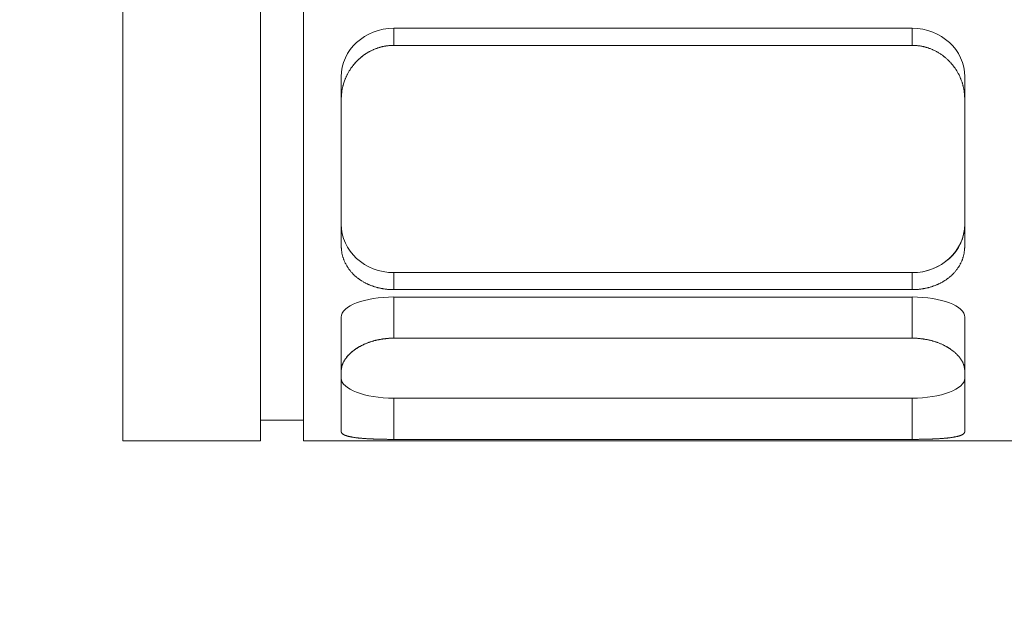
# Model space of a CAD drawing. Header units: millimetres. Extents: x 19428 to 21388, y 4581 to 5923.
# Tile 7 of 17: x 20238 to 20255, y 5434 to 5444. Entities that reach past the tile are written whole.
import ezdxf

# ---------------------------------------------------------------- set-up
doc = ezdxf.new("R2010")
doc.units = ezdxf.units.MM
doc.layers.add('图层7', color=4, linetype='Continuous', lineweight=13)

# ---------------------------------------------------------------- blocks, each defined once
blk = doc.blocks.new('VL-O-1-4')
at = {"layer": '图层7'}
for p, q in [((1810.248, -1474.71), (1810.248, -1489.91)), ((1812.689, -1474.71), (1812.689, -1489.91)), ((1813.449, -1489.91), (1813.449, -1474.711)), ((1815.044, -1482.917), (1815.044, -1482.616)), ((1824.218, -1482.616), (1815.044, -1482.616)), ((1824.218, -1482.917), (1824.218, -1482.616)), ((1824.218, -1482.917), (1815.044, -1482.917)), ((1814.116, -1483.866), (1814.116, -1483.473)), ((1825.146, -1483.866), (1825.146, -1483.473)), ((1814.116, -1483.866), (1814.116, -1486.471)), ((1825.146, -1486.471), (1825.146, -1483.866)), ((1815.044, -1487.238), (1815.044, -1486.936)), ((1815.044, -1486.936), (1824.218, -1486.936)), ((1824.218, -1487.238), (1824.218, -1486.936)), ((1815.044, -1487.238), (1824.218, -1487.238)), ((1815.044, -1488.096), (1815.044, -1487.368)), ((1824.218, -1487.368), (1815.044, -1487.368)), ((1824.218, -1488.096), (1824.218, -1487.368)), ((1814.116, -1488.67), (1814.116, -1487.723)), ((1825.146, -1488.67), (1825.146, -1487.723)), ((1824.218, -1488.096), (1815.044, -1488.096)), ((1814.116, -1488.67), (1814.116, -1489.75)), ((1825.146, -1489.75), (1825.146, -1488.67)), ((1815.044, -1489.886), (1815.044, -1489.158)), ((1815.044, -1489.158), (1824.218, -1489.158)), ((1824.218, -1489.886), (1824.218, -1489.158)), ((1812.689, -1489.548), (1813.449, -1489.548)), ((1810.248, -1489.91), (1812.689, -1489.91)), ((1813.449, -1489.91), (1839.449, -1489.91)), ((1815.044, -1489.886), (1824.218, -1489.886))]:
    blk.add_line(p, q, dxfattribs=at)
for points in [[(1815.044, -1482.917), (1815.038, -1482.917), (1815.025, -1482.917), (1815.011, -1482.918), (1815.005, -1482.918), (1814.998, -1482.918), (1814.985, -1482.919), (1814.971, -1482.92), (1814.958, -1482.921), (1814.944, -1482.923), (1814.931, -1482.925), (1814.924, -1482.925), (1814.917, -1482.926), (1814.904, -1482.928), (1814.89, -1482.931), (1814.877, -1482.933), (1814.863, -1482.936), (1814.85, -1482.939), (1814.843, -1482.94), (1814.837, -1482.942), (1814.823, -1482.945), (1814.81, -1482.949), (1814.803, -1482.951), (1814.796, -1482.953), (1814.783, -1482.956), (1814.77, -1482.961), (1814.763, -1482.963), (1814.757, -1482.965), (1814.743, -1482.97), (1814.73, -1482.974), (1814.717, -1482.979), (1814.704, -1482.985), (1814.692, -1482.99), (1814.685, -1482.993), (1814.679, -1482.996), (1814.666, -1483.001), (1814.654, -1483.007), (1814.641, -1483.014), (1814.629, -1483.02), (1814.616, -1483.026), (1814.61, -1483.03), (1814.604, -1483.033), (1814.592, -1483.04), (1814.58, -1483.047), (1814.568, -1483.054), (1814.557, -1483.062), (1814.545, -1483.069), (1814.539, -1483.073), (1814.534, -1483.077), (1814.522, -1483.085), (1814.511, -1483.093), (1814.5, -1483.101), (1814.489, -1483.109), (1814.479, -1483.118), (1814.473, -1483.122), (1814.468, -1483.126), (1814.458, -1483.135), (1814.447, -1483.144), (1814.437, -1483.153), (1814.427, -1483.162), (1814.418, -1483.171), (1814.413, -1483.175), (1814.408, -1483.18), (1814.399, -1483.189), (1814.389, -1483.198), (1814.385, -1483.203), (1814.38, -1483.208), (1814.371, -1483.218), (1814.362, -1483.227), (1814.358, -1483.232), (1814.354, -1483.237), (1814.345, -1483.247), (1814.336, -1483.258), (1814.328, -1483.268), (1814.319, -1483.279), (1814.311, -1483.29), (1814.307, -1483.295), (1814.303, -1483.3), (1814.295, -1483.311), (1814.287, -1483.323), (1814.279, -1483.334), (1814.272, -1483.345), (1814.264, -1483.357), (1814.261, -1483.363), (1814.257, -1483.369), (1814.25, -1483.38), (1814.243, -1483.392), (1814.236, -1483.404), (1814.23, -1483.417), (1814.223, -1483.429), (1814.22, -1483.435), (1814.217, -1483.441), (1814.211, -1483.453), (1814.205, -1483.466), (1814.199, -1483.479), (1814.194, -1483.491), (1814.188, -1483.504), (1814.186, -1483.51), (1814.183, -1483.517), (1814.178, -1483.53), (1814.173, -1483.543), (1814.169, -1483.556), (1814.164, -1483.569), (1814.16, -1483.582), (1814.158, -1483.588), (1814.156, -1483.595), (1814.152, -1483.608), (1814.148, -1483.621), (1814.147, -1483.628), (1814.145, -1483.635), (1814.142, -1483.648), (1814.139, -1483.661), (1814.137, -1483.668), (1814.136, -1483.675), (1814.133, -1483.688), (1814.131, -1483.701), (1814.128, -1483.714), (1814.126, -1483.728), (1814.124, -1483.741), (1814.123, -1483.748), (1814.123, -1483.754), (1814.121, -1483.768), (1814.12, -1483.781), (1814.119, -1483.794), (1814.118, -1483.807), (1814.117, -1483.82), (1814.117, -1483.827), (1814.116, -1483.833), (1814.116, -1483.846), (1814.116, -1483.859), (1814.116, -1483.866)], [(1814.45, -1483.141), (1814.469, -1483.125), (1814.51, -1483.093), (1814.554, -1483.064), (1814.576, -1483.05)], [(1814.576, -1483.05), (1814.585, -1483.044), (1814.604, -1483.033), (1814.623, -1483.023), (1814.633, -1483.018)], [(1814.633, -1483.018), (1814.656, -1483.006), (1814.702, -1482.986), (1814.749, -1482.968), (1814.773, -1482.96)], [(1814.773, -1482.96), (1814.783, -1482.957), (1814.803, -1482.951), (1814.823, -1482.945), (1814.833, -1482.943)], [(1814.833, -1482.943), (1814.843, -1482.94), (1814.863, -1482.936), (1814.884, -1482.932), (1814.894, -1482.93)], [(1814.894, -1482.93), (1814.902, -1482.929), (1814.918, -1482.926), (1814.934, -1482.924), (1814.941, -1482.923)], [(1814.941, -1482.923), (1814.959, -1482.921), (1814.993, -1482.919), (1815.027, -1482.917), (1815.044, -1482.917)], [(1825.146, -1483.866), (1825.146, -1483.859), (1825.146, -1483.846), (1825.146, -1483.833), (1825.145, -1483.827), (1825.145, -1483.82), (1825.144, -1483.807), (1825.143, -1483.794), (1825.142, -1483.781), (1825.141, -1483.768), (1825.139, -1483.754), (1825.139, -1483.748), (1825.138, -1483.741), (1825.136, -1483.728), (1825.134, -1483.714), (1825.131, -1483.701), (1825.129, -1483.688), (1825.126, -1483.675), (1825.125, -1483.668), (1825.123, -1483.661), (1825.12, -1483.648), (1825.117, -1483.635), (1825.115, -1483.628), (1825.114, -1483.621), (1825.11, -1483.608), (1825.106, -1483.595), (1825.104, -1483.588), (1825.102, -1483.582), (1825.098, -1483.569), (1825.093, -1483.556), (1825.089, -1483.543), (1825.084, -1483.53), (1825.079, -1483.517), (1825.076, -1483.51), (1825.074, -1483.504), (1825.068, -1483.491), (1825.063, -1483.479), (1825.057, -1483.466), (1825.051, -1483.453), (1825.045, -1483.441), (1825.042, -1483.435), (1825.039, -1483.429), (1825.032, -1483.417), (1825.026, -1483.404), (1825.019, -1483.392), (1825.012, -1483.38), (1825.005, -1483.369), (1825.001, -1483.363), (1824.998, -1483.357), (1824.99, -1483.345), (1824.983, -1483.334), (1824.975, -1483.323), (1824.967, -1483.311), (1824.959, -1483.3), (1824.955, -1483.295), (1824.951, -1483.29), (1824.943, -1483.279), (1824.934, -1483.268), (1824.926, -1483.258), (1824.917, -1483.247), (1824.908, -1483.237), (1824.904, -1483.232), (1824.9, -1483.227), (1824.891, -1483.218), (1824.882, -1483.208), (1824.877, -1483.203), (1824.873, -1483.198), (1824.863, -1483.189), (1824.854, -1483.18), (1824.849, -1483.175), (1824.844, -1483.171), (1824.835, -1483.162), (1824.825, -1483.153), (1824.815, -1483.144), (1824.804, -1483.135), (1824.794, -1483.126), (1824.789, -1483.122), (1824.783, -1483.118), (1824.773, -1483.109), (1824.762, -1483.101), (1824.751, -1483.093), (1824.74, -1483.085), (1824.728, -1483.077), (1824.723, -1483.073), (1824.717, -1483.069), (1824.705, -1483.062), (1824.694, -1483.054), (1824.682, -1483.047), (1824.67, -1483.04), (1824.658, -1483.033), (1824.652, -1483.03), (1824.646, -1483.026), (1824.633, -1483.02), (1824.621, -1483.014), (1824.608, -1483.007), (1824.596, -1483.001), (1824.583, -1482.996), (1824.577, -1482.993), (1824.57, -1482.99), (1824.558, -1482.985), (1824.545, -1482.979), (1824.532, -1482.974), (1824.519, -1482.97), (1824.505, -1482.965), (1824.499, -1482.963), (1824.492, -1482.961), (1824.479, -1482.956), (1824.466, -1482.953), (1824.459, -1482.951), (1824.452, -1482.949), (1824.439, -1482.945), (1824.425, -1482.942), (1824.419, -1482.94), (1824.412, -1482.939), (1824.399, -1482.936), (1824.385, -1482.933), (1824.372, -1482.931), (1824.358, -1482.928), (1824.345, -1482.926), (1824.338, -1482.925), (1824.331, -1482.925), (1824.318, -1482.923), (1824.304, -1482.921), (1824.291, -1482.92), (1824.277, -1482.919), (1824.264, -1482.918), (1824.257, -1482.918), (1824.251, -1482.918), (1824.237, -1482.917), (1824.224, -1482.917), (1824.218, -1482.917)], [(1824.218, -1482.917), (1824.224, -1482.917), (1824.237, -1482.917), (1824.251, -1482.918), (1824.257, -1482.918), (1824.264, -1482.918), (1824.277, -1482.919), (1824.291, -1482.92), (1824.304, -1482.921), (1824.318, -1482.923), (1824.331, -1482.925), (1824.338, -1482.925), (1824.345, -1482.926), (1824.358, -1482.928), (1824.372, -1482.931), (1824.385, -1482.933), (1824.399, -1482.936), (1824.412, -1482.939), (1824.419, -1482.94), (1824.425, -1482.942), (1824.439, -1482.945), (1824.452, -1482.949), (1824.459, -1482.951), (1824.466, -1482.953), (1824.479, -1482.956), (1824.492, -1482.961), (1824.499, -1482.963), (1824.505, -1482.965), (1824.519, -1482.97), (1824.532, -1482.974), (1824.545, -1482.979), (1824.558, -1482.985), (1824.57, -1482.99), (1824.577, -1482.993), (1824.583, -1482.996), (1824.596, -1483.001), (1824.608, -1483.007), (1824.621, -1483.014), (1824.633, -1483.02), (1824.646, -1483.026), (1824.652, -1483.03), (1824.658, -1483.033), (1824.67, -1483.04), (1824.682, -1483.047), (1824.694, -1483.054), (1824.705, -1483.062), (1824.717, -1483.069), (1824.723, -1483.073), (1824.728, -1483.077), (1824.74, -1483.085), (1824.751, -1483.093), (1824.762, -1483.101), (1824.773, -1483.109), (1824.783, -1483.118), (1824.789, -1483.122), (1824.794, -1483.126), (1824.804, -1483.135), (1824.815, -1483.144), (1824.825, -1483.153), (1824.835, -1483.162), (1824.844, -1483.171), (1824.849, -1483.175), (1824.854, -1483.18), (1824.863, -1483.189), (1824.873, -1483.198), (1824.877, -1483.203), (1824.882, -1483.208), (1824.891, -1483.218), (1824.9, -1483.227), (1824.904, -1483.232), (1824.908, -1483.237), (1824.917, -1483.247), (1824.926, -1483.258), (1824.934, -1483.268), (1824.943, -1483.279), (1824.951, -1483.29), (1824.955, -1483.295), (1824.959, -1483.3), (1824.967, -1483.311), (1824.975, -1483.323), (1824.983, -1483.334), (1824.99, -1483.345), (1824.998, -1483.357), (1825.001, -1483.363), (1825.005, -1483.369), (1825.012, -1483.38), (1825.019, -1483.392), (1825.026, -1483.404), (1825.032, -1483.417), (1825.039, -1483.429), (1825.042, -1483.435), (1825.045, -1483.441), (1825.051, -1483.453), (1825.057, -1483.466), (1825.063, -1483.479), (1825.068, -1483.491), (1825.074, -1483.504), (1825.076, -1483.51), (1825.079, -1483.517), (1825.084, -1483.53), (1825.089, -1483.543), (1825.093, -1483.556), (1825.098, -1483.569), (1825.102, -1483.582), (1825.104, -1483.588), (1825.106, -1483.595), (1825.11, -1483.608), (1825.114, -1483.621), (1825.115, -1483.628), (1825.117, -1483.635), (1825.12, -1483.648), (1825.123, -1483.661), (1825.125, -1483.668), (1825.126, -1483.675), (1825.129, -1483.688), (1825.131, -1483.701), (1825.134, -1483.714), (1825.136, -1483.728), (1825.138, -1483.741), (1825.139, -1483.748), (1825.139, -1483.754), (1825.141, -1483.768), (1825.142, -1483.781), (1825.143, -1483.794), (1825.144, -1483.807), (1825.145, -1483.82), (1825.145, -1483.827), (1825.146, -1483.833), (1825.146, -1483.846), (1825.146, -1483.859), (1825.146, -1483.866)], [(1814.326, -1483.271), (1814.345, -1483.247), (1814.385, -1483.203), (1814.427, -1483.162), (1814.45, -1483.141)], [(1814.204, -1483.468), (1814.207, -1483.462), (1814.213, -1483.45), (1814.218, -1483.438), (1814.221, -1483.433), (1814.224, -1483.427), (1814.23, -1483.415), (1814.237, -1483.404), (1814.243, -1483.393), (1814.249, -1483.382), (1814.256, -1483.37), (1814.259, -1483.365), (1814.263, -1483.36), (1814.27, -1483.349), (1814.277, -1483.338), (1814.284, -1483.327), (1814.291, -1483.317), (1814.299, -1483.306), (1814.302, -1483.301), (1814.306, -1483.296), (1814.314, -1483.286), (1814.322, -1483.276), (1814.326, -1483.271)], [(1814.125, -1483.733), (1814.126, -1483.727), (1814.128, -1483.714), (1814.13, -1483.702), (1814.132, -1483.696), (1814.133, -1483.689), (1814.135, -1483.677), (1814.138, -1483.664), (1814.141, -1483.652), (1814.144, -1483.639), (1814.147, -1483.627), (1814.149, -1483.621), (1814.15, -1483.615), (1814.154, -1483.602), (1814.157, -1483.59), (1814.161, -1483.578), (1814.165, -1483.565), (1814.17, -1483.553), (1814.172, -1483.547), (1814.174, -1483.541), (1814.178, -1483.529), (1814.183, -1483.517), (1814.186, -1483.511)], [(1814.186, -1483.51), (1814.189, -1483.503), (1814.195, -1483.489), (1814.201, -1483.475), (1814.204, -1483.468)], [(1814.186, -1483.511), (1814.186, -1483.511), (1814.186, -1483.51), (1814.186, -1483.51), (1814.186, -1483.51)], [(1814.116, -1483.844), (1814.117, -1483.826), (1814.119, -1483.789), (1814.123, -1483.752), (1814.125, -1483.733)], [(1814.116, -1483.866), (1814.116, -1483.862), (1814.116, -1483.855), (1814.116, -1483.848), (1814.116, -1483.844)], [(1814.116, -1486.471), (1814.116, -1486.476), (1814.116, -1486.487), (1814.116, -1486.498), (1814.117, -1486.504), (1814.117, -1486.51), (1814.118, -1486.521), (1814.119, -1486.532), (1814.12, -1486.543), (1814.121, -1486.554), (1814.123, -1486.565), (1814.123, -1486.571), (1814.124, -1486.577), (1814.126, -1486.588), (1814.128, -1486.599), (1814.131, -1486.61), (1814.133, -1486.621), (1814.136, -1486.633), (1814.137, -1486.638), (1814.139, -1486.644), (1814.142, -1486.655), (1814.145, -1486.666), (1814.147, -1486.671), (1814.148, -1486.677), (1814.152, -1486.688), (1814.156, -1486.699), (1814.158, -1486.704), (1814.16, -1486.71), (1814.164, -1486.72), (1814.169, -1486.731), (1814.173, -1486.742), (1814.178, -1486.753), (1814.183, -1486.763), (1814.186, -1486.768), (1814.188, -1486.774), (1814.194, -1486.784), (1814.199, -1486.794), (1814.205, -1486.805), (1814.211, -1486.815), (1814.217, -1486.825), (1814.22, -1486.83), (1814.223, -1486.835), (1814.23, -1486.845), (1814.236, -1486.855), (1814.243, -1486.865), (1814.25, -1486.874), (1814.257, -1486.884), (1814.261, -1486.888), (1814.264, -1486.893), (1814.272, -1486.902), (1814.279, -1486.912), (1814.287, -1486.921), (1814.295, -1486.93), (1814.303, -1486.938), (1814.307, -1486.943), (1814.311, -1486.947), (1814.319, -1486.956), (1814.328, -1486.964), (1814.336, -1486.973), (1814.345, -1486.981), (1814.354, -1486.989), (1814.358, -1486.993), (1814.362, -1486.997), (1814.371, -1487.005), (1814.38, -1487.012), (1814.385, -1487.016), (1814.389, -1487.02), (1814.399, -1487.027), (1814.408, -1487.034), (1814.413, -1487.038), (1814.418, -1487.042), (1814.427, -1487.049), (1814.437, -1487.056), (1814.447, -1487.063), (1814.458, -1487.07), (1814.468, -1487.076), (1814.473, -1487.08), (1814.479, -1487.083), (1814.489, -1487.09), (1814.5, -1487.096), (1814.511, -1487.103), (1814.522, -1487.109), (1814.534, -1487.115), (1814.539, -1487.118), (1814.545, -1487.121), (1814.557, -1487.127), (1814.568, -1487.133), (1814.58, -1487.138), (1814.592, -1487.144), (1814.604, -1487.149), (1814.61, -1487.152), (1814.616, -1487.154), (1814.629, -1487.159), (1814.641, -1487.164), (1814.654, -1487.169), (1814.666, -1487.173), (1814.679, -1487.178), (1814.685, -1487.18), (1814.692, -1487.182), (1814.704, -1487.186), (1814.717, -1487.19), (1814.73, -1487.194), (1814.743, -1487.198), (1814.757, -1487.201), (1814.763, -1487.203), (1814.77, -1487.205), (1814.783, -1487.208), (1814.796, -1487.211), (1814.803, -1487.213), (1814.81, -1487.214), (1814.823, -1487.217), (1814.837, -1487.219), (1814.843, -1487.22), (1814.85, -1487.222), (1814.863, -1487.224), (1814.877, -1487.226), (1814.89, -1487.228), (1814.904, -1487.23), (1814.917, -1487.231), (1814.924, -1487.232), (1814.931, -1487.233), (1814.944, -1487.234), (1814.958, -1487.235), (1814.971, -1487.236), (1814.985, -1487.237), (1814.998, -1487.237), (1815.005, -1487.237), (1815.011, -1487.238), (1815.025, -1487.238), (1815.038, -1487.238), (1815.044, -1487.238)], [(1815.044, -1487.238), (1815.038, -1487.238), (1815.025, -1487.238), (1815.011, -1487.238), (1815.005, -1487.237), (1814.998, -1487.237), (1814.985, -1487.237), (1814.971, -1487.236), (1814.958, -1487.235), (1814.944, -1487.234), (1814.931, -1487.233), (1814.924, -1487.232), (1814.917, -1487.231), (1814.904, -1487.23), (1814.89, -1487.228), (1814.877, -1487.226), (1814.863, -1487.224), (1814.85, -1487.222), (1814.843, -1487.22), (1814.837, -1487.219), (1814.823, -1487.217), (1814.81, -1487.214), (1814.803, -1487.213), (1814.796, -1487.211), (1814.783, -1487.208), (1814.77, -1487.205), (1814.763, -1487.203), (1814.757, -1487.201), (1814.743, -1487.198), (1814.73, -1487.194), (1814.717, -1487.19), (1814.704, -1487.186), (1814.692, -1487.182), (1814.685, -1487.18), (1814.679, -1487.178), (1814.666, -1487.173), (1814.654, -1487.169), (1814.641, -1487.164), (1814.629, -1487.159), (1814.616, -1487.154), (1814.61, -1487.152), (1814.604, -1487.149), (1814.592, -1487.144), (1814.58, -1487.138), (1814.568, -1487.133), (1814.557, -1487.127), (1814.545, -1487.121), (1814.539, -1487.118), (1814.534, -1487.115), (1814.522, -1487.109), (1814.511, -1487.103), (1814.5, -1487.096), (1814.489, -1487.09), (1814.479, -1487.083), (1814.473, -1487.08), (1814.468, -1487.076), (1814.458, -1487.07), (1814.447, -1487.063), (1814.437, -1487.056), (1814.427, -1487.049), (1814.418, -1487.042), (1814.413, -1487.038), (1814.408, -1487.034), (1814.399, -1487.027), (1814.389, -1487.02), (1814.385, -1487.016), (1814.38, -1487.012), (1814.371, -1487.005), (1814.362, -1486.997), (1814.358, -1486.993), (1814.354, -1486.989), (1814.345, -1486.981), (1814.336, -1486.973), (1814.328, -1486.964), (1814.319, -1486.956), (1814.311, -1486.947), (1814.307, -1486.943), (1814.303, -1486.938), (1814.295, -1486.93), (1814.287, -1486.921), (1814.279, -1486.912), (1814.272, -1486.902), (1814.264, -1486.893), (1814.261, -1486.888), (1814.257, -1486.884), (1814.25, -1486.874), (1814.243, -1486.865), (1814.236, -1486.855), (1814.23, -1486.845), (1814.223, -1486.835), (1814.22, -1486.83), (1814.217, -1486.825), (1814.211, -1486.815), (1814.205, -1486.805), (1814.199, -1486.794), (1814.194, -1486.784), (1814.188, -1486.774), (1814.186, -1486.768), (1814.183, -1486.763), (1814.178, -1486.753), (1814.173, -1486.742), (1814.169, -1486.731), (1814.164, -1486.72), (1814.16, -1486.71), (1814.158, -1486.704), (1814.156, -1486.699), (1814.152, -1486.688), (1814.148, -1486.677), (1814.147, -1486.671), (1814.145, -1486.666), (1814.142, -1486.655), (1814.139, -1486.644), (1814.137, -1486.638), (1814.136, -1486.633), (1814.133, -1486.621), (1814.131, -1486.61), (1814.128, -1486.599), (1814.126, -1486.588), (1814.124, -1486.577), (1814.123, -1486.571), (1814.123, -1486.565), (1814.121, -1486.554), (1814.12, -1486.543), (1814.119, -1486.532), (1814.118, -1486.521), (1814.117, -1486.51), (1814.117, -1486.504), (1814.116, -1486.498), (1814.116, -1486.487), (1814.116, -1486.476), (1814.116, -1486.471)], [(1824.218, -1487.238), (1824.224, -1487.238), (1824.237, -1487.238), (1824.251, -1487.238), (1824.257, -1487.237), (1824.264, -1487.237), (1824.277, -1487.237), (1824.291, -1487.236), (1824.304, -1487.235), (1824.318, -1487.234), (1824.331, -1487.233), (1824.338, -1487.232), (1824.345, -1487.231), (1824.358, -1487.23), (1824.372, -1487.228), (1824.385, -1487.226), (1824.399, -1487.224), (1824.412, -1487.222), (1824.419, -1487.22), (1824.425, -1487.219), (1824.439, -1487.217), (1824.452, -1487.214), (1824.459, -1487.213), (1824.466, -1487.211), (1824.479, -1487.208), (1824.492, -1487.205), (1824.499, -1487.203), (1824.505, -1487.201), (1824.519, -1487.198), (1824.532, -1487.194), (1824.545, -1487.19), (1824.558, -1487.186), (1824.57, -1487.182), (1824.577, -1487.18), (1824.583, -1487.178), (1824.596, -1487.173), (1824.608, -1487.169), (1824.621, -1487.164), (1824.633, -1487.159), (1824.646, -1487.154), (1824.652, -1487.152), (1824.658, -1487.149), (1824.67, -1487.144), (1824.682, -1487.138), (1824.694, -1487.133), (1824.705, -1487.127), (1824.717, -1487.121), (1824.723, -1487.118), (1824.728, -1487.115), (1824.74, -1487.109), (1824.751, -1487.103), (1824.762, -1487.096), (1824.773, -1487.09), (1824.783, -1487.083), (1824.789, -1487.08), (1824.794, -1487.076), (1824.804, -1487.07), (1824.815, -1487.063), (1824.825, -1487.056), (1824.835, -1487.049), (1824.844, -1487.042), (1824.849, -1487.038), (1824.854, -1487.034), (1824.863, -1487.027), (1824.873, -1487.02), (1824.877, -1487.016), (1824.882, -1487.012), (1824.891, -1487.005), (1824.9, -1486.997), (1824.904, -1486.993), (1824.908, -1486.989), (1824.917, -1486.981), (1824.926, -1486.973), (1824.934, -1486.964), (1824.943, -1486.956), (1824.951, -1486.947), (1824.955, -1486.943), (1824.959, -1486.938), (1824.967, -1486.93), (1824.975, -1486.921), (1824.983, -1486.912), (1824.99, -1486.902), (1824.998, -1486.893), (1825.001, -1486.888), (1825.005, -1486.884), (1825.012, -1486.874), (1825.019, -1486.865), (1825.026, -1486.855), (1825.032, -1486.845), (1825.039, -1486.835), (1825.042, -1486.83), (1825.045, -1486.825), (1825.051, -1486.815), (1825.057, -1486.805), (1825.063, -1486.794), (1825.068, -1486.784), (1825.074, -1486.774), (1825.076, -1486.768), (1825.079, -1486.763), (1825.084, -1486.753), (1825.089, -1486.742), (1825.093, -1486.731), (1825.098, -1486.72), (1825.102, -1486.71), (1825.104, -1486.704), (1825.106, -1486.699), (1825.11, -1486.688), (1825.114, -1486.677), (1825.115, -1486.671), (1825.117, -1486.666), (1825.12, -1486.655), (1825.123, -1486.644), (1825.125, -1486.638), (1825.126, -1486.633), (1825.129, -1486.621), (1825.131, -1486.61), (1825.134, -1486.599), (1825.136, -1486.588), (1825.138, -1486.577), (1825.139, -1486.571), (1825.139, -1486.565), (1825.141, -1486.554), (1825.142, -1486.543), (1825.143, -1486.532), (1825.144, -1486.521), (1825.145, -1486.51), (1825.145, -1486.504), (1825.146, -1486.498), (1825.146, -1486.487), (1825.146, -1486.476), (1825.146, -1486.471)], [(1825.146, -1486.471), (1825.146, -1486.476), (1825.146, -1486.487), (1825.146, -1486.498), (1825.145, -1486.504), (1825.145, -1486.51), (1825.144, -1486.521), (1825.143, -1486.532), (1825.142, -1486.543), (1825.141, -1486.554), (1825.139, -1486.565), (1825.139, -1486.571), (1825.138, -1486.577), (1825.136, -1486.588), (1825.134, -1486.599), (1825.131, -1486.61), (1825.129, -1486.621), (1825.126, -1486.633), (1825.125, -1486.638), (1825.123, -1486.644), (1825.12, -1486.655), (1825.117, -1486.666), (1825.115, -1486.671), (1825.114, -1486.677), (1825.11, -1486.688), (1825.106, -1486.699), (1825.104, -1486.704), (1825.102, -1486.71), (1825.098, -1486.72), (1825.093, -1486.731), (1825.089, -1486.742), (1825.084, -1486.753), (1825.079, -1486.763), (1825.076, -1486.768), (1825.074, -1486.774), (1825.068, -1486.784), (1825.063, -1486.794), (1825.057, -1486.805), (1825.051, -1486.815), (1825.045, -1486.825), (1825.042, -1486.83), (1825.039, -1486.835), (1825.032, -1486.845), (1825.026, -1486.855), (1825.019, -1486.865), (1825.012, -1486.874), (1825.005, -1486.884), (1825.001, -1486.888), (1824.998, -1486.893), (1824.99, -1486.902), (1824.983, -1486.912), (1824.975, -1486.921), (1824.967, -1486.93), (1824.959, -1486.938), (1824.955, -1486.943), (1824.951, -1486.947), (1824.943, -1486.956), (1824.934, -1486.964), (1824.926, -1486.973), (1824.917, -1486.981), (1824.908, -1486.989), (1824.904, -1486.993), (1824.9, -1486.997), (1824.891, -1487.005), (1824.882, -1487.012), (1824.877, -1487.016), (1824.873, -1487.02), (1824.863, -1487.027), (1824.854, -1487.034), (1824.849, -1487.038), (1824.844, -1487.042), (1824.835, -1487.049), (1824.825, -1487.056), (1824.815, -1487.063), (1824.804, -1487.07), (1824.794, -1487.076), (1824.789, -1487.08), (1824.783, -1487.083), (1824.773, -1487.09), (1824.762, -1487.096), (1824.751, -1487.103), (1824.74, -1487.109), (1824.728, -1487.115), (1824.723, -1487.118), (1824.717, -1487.121), (1824.705, -1487.127), (1824.694, -1487.133), (1824.682, -1487.138), (1824.67, -1487.144), (1824.658, -1487.149), (1824.652, -1487.152), (1824.646, -1487.154), (1824.633, -1487.159), (1824.621, -1487.164), (1824.608, -1487.169), (1824.596, -1487.173), (1824.583, -1487.178), (1824.577, -1487.18), (1824.57, -1487.182), (1824.558, -1487.186), (1824.545, -1487.19), (1824.532, -1487.194), (1824.519, -1487.198), (1824.505, -1487.201), (1824.499, -1487.203), (1824.492, -1487.205), (1824.479, -1487.208), (1824.466, -1487.211), (1824.459, -1487.213), (1824.452, -1487.214), (1824.439, -1487.217), (1824.425, -1487.219), (1824.419, -1487.22), (1824.412, -1487.222), (1824.399, -1487.224), (1824.385, -1487.226), (1824.372, -1487.228), (1824.358, -1487.23), (1824.345, -1487.231), (1824.338, -1487.232), (1824.331, -1487.233), (1824.318, -1487.234), (1824.304, -1487.235), (1824.291, -1487.236), (1824.277, -1487.237), (1824.264, -1487.237), (1824.257, -1487.237), (1824.251, -1487.238), (1824.237, -1487.238), (1824.224, -1487.238), (1824.218, -1487.238)], [(1815.044, -1488.096), (1815.038, -1488.096), (1815.025, -1488.096), (1815.011, -1488.097), (1815.005, -1488.097), (1814.998, -1488.097), (1814.985, -1488.098), (1814.971, -1488.098), (1814.958, -1488.099), (1814.944, -1488.1), (1814.931, -1488.101), (1814.924, -1488.102), (1814.917, -1488.102), (1814.904, -1488.104), (1814.89, -1488.105), (1814.877, -1488.107), (1814.863, -1488.108), (1814.85, -1488.11), (1814.843, -1488.111), (1814.837, -1488.112), (1814.823, -1488.115), (1814.81, -1488.117), (1814.803, -1488.118), (1814.796, -1488.119), (1814.783, -1488.122), (1814.77, -1488.125), (1814.763, -1488.126), (1814.757, -1488.127), (1814.743, -1488.13), (1814.73, -1488.133), (1814.717, -1488.137), (1814.704, -1488.14), (1814.692, -1488.143), (1814.685, -1488.145), (1814.679, -1488.147), (1814.666, -1488.151), (1814.654, -1488.155), (1814.641, -1488.159), (1814.629, -1488.163), (1814.616, -1488.167), (1814.61, -1488.169), (1814.604, -1488.171), (1814.592, -1488.175), (1814.58, -1488.18), (1814.568, -1488.185), (1814.557, -1488.189), (1814.545, -1488.194), (1814.539, -1488.197), (1814.534, -1488.199), (1814.522, -1488.204), (1814.511, -1488.209), (1814.5, -1488.214), (1814.489, -1488.22), (1814.479, -1488.225), (1814.473, -1488.228), (1814.468, -1488.23), (1814.458, -1488.236), (1814.447, -1488.241), (1814.437, -1488.247), (1814.427, -1488.252), (1814.418, -1488.258), (1814.413, -1488.261), (1814.408, -1488.264), (1814.399, -1488.27), (1814.389, -1488.275), (1814.385, -1488.278), (1814.38, -1488.281), (1814.371, -1488.287), (1814.362, -1488.294), (1814.358, -1488.297), (1814.354, -1488.3), (1814.345, -1488.306), (1814.336, -1488.312), (1814.328, -1488.319), (1814.319, -1488.325), (1814.311, -1488.332), (1814.307, -1488.335), (1814.303, -1488.339), (1814.295, -1488.345), (1814.287, -1488.352), (1814.279, -1488.359), (1814.272, -1488.366), (1814.264, -1488.373), (1814.261, -1488.377), (1814.257, -1488.38), (1814.25, -1488.388), (1814.243, -1488.395), (1814.236, -1488.402), (1814.23, -1488.409), (1814.223, -1488.417), (1814.22, -1488.42), (1814.217, -1488.424), (1814.211, -1488.432), (1814.205, -1488.439), (1814.199, -1488.447), (1814.194, -1488.454), (1814.188, -1488.462), (1814.186, -1488.466), (1814.183, -1488.469), (1814.178, -1488.477), (1814.173, -1488.485), (1814.169, -1488.492), (1814.164, -1488.5), (1814.16, -1488.508), (1814.158, -1488.512), (1814.156, -1488.515), (1814.152, -1488.523), (1814.148, -1488.531), (1814.147, -1488.535), (1814.145, -1488.539), (1814.142, -1488.546), (1814.139, -1488.554), (1814.137, -1488.558), (1814.136, -1488.562), (1814.133, -1488.569), (1814.131, -1488.577), (1814.128, -1488.585), (1814.126, -1488.592), (1814.124, -1488.6), (1814.123, -1488.604), (1814.123, -1488.608), (1814.121, -1488.615), (1814.12, -1488.623), (1814.119, -1488.63), (1814.118, -1488.638), (1814.117, -1488.645), (1814.117, -1488.649), (1814.116, -1488.652), (1814.116, -1488.66), (1814.116, -1488.667), (1814.116, -1488.67)], [(1814.895, -1488.105), (1814.902, -1488.104), (1814.917, -1488.102), (1814.933, -1488.101), (1814.94, -1488.1)], [(1814.94, -1488.1), (1814.95, -1488.1), (1814.97, -1488.098), (1814.99, -1488.097), (1815, -1488.097)], [(1815, -1488.097), (1815.007, -1488.097), (1815.022, -1488.097), (1815.037, -1488.096), (1815.044, -1488.096)], [(1825.146, -1488.67), (1825.146, -1488.667), (1825.146, -1488.66), (1825.146, -1488.652), (1825.145, -1488.649), (1825.145, -1488.645), (1825.144, -1488.638), (1825.143, -1488.63), (1825.142, -1488.623), (1825.141, -1488.615), (1825.139, -1488.608), (1825.139, -1488.604), (1825.138, -1488.6), (1825.136, -1488.592), (1825.134, -1488.585), (1825.131, -1488.577), (1825.129, -1488.569), (1825.126, -1488.562), (1825.125, -1488.558), (1825.123, -1488.554), (1825.12, -1488.546), (1825.117, -1488.539), (1825.115, -1488.535), (1825.114, -1488.531), (1825.11, -1488.523), (1825.106, -1488.515), (1825.104, -1488.512), (1825.102, -1488.508), (1825.098, -1488.5), (1825.093, -1488.492), (1825.089, -1488.485), (1825.084, -1488.477), (1825.079, -1488.469), (1825.076, -1488.466), (1825.074, -1488.462), (1825.068, -1488.454), (1825.063, -1488.447), (1825.057, -1488.439), (1825.051, -1488.432), (1825.045, -1488.424), (1825.042, -1488.42), (1825.039, -1488.417), (1825.032, -1488.409), (1825.026, -1488.402), (1825.019, -1488.395), (1825.012, -1488.388), (1825.005, -1488.38), (1825.001, -1488.377), (1824.998, -1488.373), (1824.99, -1488.366), (1824.983, -1488.359), (1824.975, -1488.352), (1824.967, -1488.345), (1824.959, -1488.339), (1824.955, -1488.335), (1824.951, -1488.332), (1824.943, -1488.325), (1824.934, -1488.319), (1824.926, -1488.312), (1824.917, -1488.306), (1824.908, -1488.3), (1824.904, -1488.297), (1824.9, -1488.294), (1824.891, -1488.287), (1824.882, -1488.281), (1824.877, -1488.278), (1824.873, -1488.275), (1824.863, -1488.27), (1824.854, -1488.264), (1824.849, -1488.261), (1824.844, -1488.258), (1824.835, -1488.252), (1824.825, -1488.247), (1824.815, -1488.241), (1824.804, -1488.236), (1824.794, -1488.23), (1824.789, -1488.228), (1824.783, -1488.225), (1824.773, -1488.22), (1824.762, -1488.214), (1824.751, -1488.209), (1824.74, -1488.204), (1824.728, -1488.199), (1824.723, -1488.197), (1824.717, -1488.194), (1824.705, -1488.189), (1824.694, -1488.185), (1824.682, -1488.18), (1824.67, -1488.175), (1824.658, -1488.171), (1824.652, -1488.169), (1824.646, -1488.167), (1824.633, -1488.163), (1824.621, -1488.159), (1824.608, -1488.155), (1824.596, -1488.151), (1824.583, -1488.147), (1824.577, -1488.145), (1824.57, -1488.143), (1824.558, -1488.14), (1824.545, -1488.137), (1824.532, -1488.133), (1824.519, -1488.13), (1824.505, -1488.127), (1824.499, -1488.126), (1824.492, -1488.125), (1824.479, -1488.122), (1824.466, -1488.119), (1824.459, -1488.118), (1824.452, -1488.117), (1824.439, -1488.115), (1824.425, -1488.112), (1824.419, -1488.111), (1824.412, -1488.11), (1824.399, -1488.108), (1824.385, -1488.107), (1824.372, -1488.105), (1824.358, -1488.104), (1824.345, -1488.102), (1824.338, -1488.102), (1824.331, -1488.101), (1824.318, -1488.1), (1824.304, -1488.099), (1824.291, -1488.098), (1824.277, -1488.098), (1824.264, -1488.097), (1824.257, -1488.097), (1824.251, -1488.097), (1824.237, -1488.096), (1824.224, -1488.096), (1824.218, -1488.096)], [(1824.218, -1488.096), (1824.224, -1488.096), (1824.237, -1488.096), (1824.251, -1488.097), (1824.257, -1488.097), (1824.264, -1488.097), (1824.277, -1488.098), (1824.291, -1488.098), (1824.304, -1488.099), (1824.318, -1488.1), (1824.331, -1488.101), (1824.338, -1488.102), (1824.345, -1488.102), (1824.358, -1488.104), (1824.372, -1488.105), (1824.385, -1488.107), (1824.399, -1488.108), (1824.412, -1488.11), (1824.419, -1488.111), (1824.425, -1488.112), (1824.439, -1488.115), (1824.452, -1488.117), (1824.459, -1488.118), (1824.466, -1488.119), (1824.479, -1488.122), (1824.492, -1488.125), (1824.499, -1488.126), (1824.505, -1488.127), (1824.519, -1488.13), (1824.532, -1488.133), (1824.545, -1488.137), (1824.558, -1488.14), (1824.57, -1488.143), (1824.577, -1488.145), (1824.583, -1488.147), (1824.596, -1488.151), (1824.608, -1488.155), (1824.621, -1488.159), (1824.633, -1488.163), (1824.646, -1488.167), (1824.652, -1488.169), (1824.658, -1488.171), (1824.67, -1488.175), (1824.682, -1488.18), (1824.694, -1488.185), (1824.705, -1488.189), (1824.717, -1488.194), (1824.723, -1488.197), (1824.728, -1488.199), (1824.74, -1488.204), (1824.751, -1488.209), (1824.762, -1488.214), (1824.773, -1488.22), (1824.783, -1488.225), (1824.789, -1488.228), (1824.794, -1488.23), (1824.804, -1488.236), (1824.815, -1488.241), (1824.825, -1488.247), (1824.835, -1488.252), (1824.844, -1488.258), (1824.849, -1488.261), (1824.854, -1488.264), (1824.863, -1488.27), (1824.873, -1488.275), (1824.877, -1488.278), (1824.882, -1488.281), (1824.891, -1488.287), (1824.9, -1488.294), (1824.904, -1488.297), (1824.908, -1488.3), (1824.917, -1488.306), (1824.926, -1488.312), (1824.934, -1488.319), (1824.943, -1488.325), (1824.951, -1488.332), (1824.955, -1488.335), (1824.959, -1488.339), (1824.967, -1488.345), (1824.975, -1488.352), (1824.983, -1488.359), (1824.99, -1488.366), (1824.998, -1488.373), (1825.001, -1488.377), (1825.005, -1488.38), (1825.012, -1488.388), (1825.019, -1488.395), (1825.026, -1488.402), (1825.032, -1488.409), (1825.039, -1488.417), (1825.042, -1488.42), (1825.045, -1488.424), (1825.051, -1488.432), (1825.057, -1488.439), (1825.063, -1488.447), (1825.068, -1488.454), (1825.074, -1488.462), (1825.076, -1488.466), (1825.079, -1488.469), (1825.084, -1488.477), (1825.089, -1488.485), (1825.093, -1488.492), (1825.098, -1488.5), (1825.102, -1488.508), (1825.104, -1488.512), (1825.106, -1488.515), (1825.11, -1488.523), (1825.114, -1488.531), (1825.115, -1488.535), (1825.117, -1488.539), (1825.12, -1488.546), (1825.123, -1488.554), (1825.125, -1488.558), (1825.126, -1488.562), (1825.129, -1488.569), (1825.131, -1488.577), (1825.134, -1488.585), (1825.136, -1488.592), (1825.138, -1488.6), (1825.139, -1488.604), (1825.139, -1488.608), (1825.141, -1488.615), (1825.142, -1488.623), (1825.143, -1488.63), (1825.144, -1488.638), (1825.145, -1488.645), (1825.145, -1488.649), (1825.146, -1488.652), (1825.146, -1488.66), (1825.146, -1488.667), (1825.146, -1488.67)], [(1814.326, -1488.32), (1814.336, -1488.313), (1814.356, -1488.298), (1814.377, -1488.283), (1814.388, -1488.276)], [(1814.388, -1488.276), (1814.398, -1488.27), (1814.418, -1488.258), (1814.439, -1488.246), (1814.45, -1488.24)], [(1814.45, -1488.24), (1814.45, -1488.24), (1814.451, -1488.239), (1814.452, -1488.239), (1814.452, -1488.239)], [(1814.452, -1488.239), (1814.466, -1488.231), (1814.494, -1488.217), (1814.522, -1488.204), (1814.537, -1488.197)], [(1814.537, -1488.197), (1814.544, -1488.195), (1814.556, -1488.189), (1814.569, -1488.184), (1814.576, -1488.182)], [(1814.576, -1488.182), (1814.585, -1488.178), (1814.604, -1488.171), (1814.622, -1488.165), (1814.632, -1488.162)], [(1814.632, -1488.162), (1814.641, -1488.159), (1814.66, -1488.153), (1814.678, -1488.147), (1814.688, -1488.145)], [(1814.688, -1488.145), (1814.694, -1488.143), (1814.708, -1488.139), (1814.722, -1488.135), (1814.729, -1488.134)], [(1814.729, -1488.134), (1814.729, -1488.134), (1814.73, -1488.134), (1814.73, -1488.133), (1814.731, -1488.133)], [(1814.731, -1488.133), (1814.74, -1488.131), (1814.759, -1488.127), (1814.778, -1488.123), (1814.788, -1488.121)], [(1814.788, -1488.121), (1814.795, -1488.119), (1814.81, -1488.117), (1814.825, -1488.114), (1814.832, -1488.113)], [(1814.832, -1488.113), (1814.843, -1488.111), (1814.863, -1488.108), (1814.884, -1488.106), (1814.895, -1488.105)], [(1814.186, -1488.465), (1814.189, -1488.461), (1814.194, -1488.453), (1814.2, -1488.445), (1814.204, -1488.441)], [(1814.204, -1488.441), (1814.21, -1488.432), (1814.225, -1488.415), (1814.24, -1488.398), (1814.248, -1488.389)], [(1814.248, -1488.389), (1814.26, -1488.378), (1814.284, -1488.355), (1814.31, -1488.333), (1814.324, -1488.322)], [(1814.324, -1488.322), (1814.324, -1488.322), (1814.325, -1488.321), (1814.325, -1488.321), (1814.326, -1488.32)], [(1814.116, -1488.67), (1814.116, -1488.658), (1814.118, -1488.634), (1814.122, -1488.609), (1814.125, -1488.596)], [(1814.125, -1488.596), (1814.128, -1488.587), (1814.133, -1488.569), (1814.14, -1488.551), (1814.143, -1488.542)], [(1814.143, -1488.542), (1814.147, -1488.534), (1814.155, -1488.518), (1814.163, -1488.502), (1814.168, -1488.494)], [(1814.168, -1488.494), (1814.17, -1488.489), (1814.176, -1488.48), (1814.182, -1488.47), (1814.186, -1488.466)], [(1814.186, -1488.466), (1814.186, -1488.466), (1814.186, -1488.466), (1814.186, -1488.466), (1814.186, -1488.465)], [(1814.116, -1489.75), (1814.116, -1489.751), (1814.116, -1489.754), (1814.116, -1489.756), (1814.117, -1489.758), (1814.117, -1489.759), (1814.118, -1489.762), (1814.119, -1489.764), (1814.12, -1489.767), (1814.121, -1489.769), (1814.123, -1489.772), (1814.123, -1489.773), (1814.124, -1489.774), (1814.126, -1489.777), (1814.128, -1489.78), (1814.131, -1489.782), (1814.133, -1489.785), (1814.136, -1489.787), (1814.137, -1489.788), (1814.139, -1489.789), (1814.142, -1489.792), (1814.145, -1489.794), (1814.147, -1489.795), (1814.148, -1489.796), (1814.152, -1489.799), (1814.156, -1489.801), (1814.158, -1489.802), (1814.16, -1489.803), (1814.164, -1489.805), (1814.169, -1489.808), (1814.173, -1489.81), (1814.178, -1489.812), (1814.183, -1489.814), (1814.186, -1489.815), (1814.188, -1489.816), (1814.194, -1489.818), (1814.199, -1489.82), (1814.205, -1489.822), (1814.211, -1489.824), (1814.217, -1489.826), (1814.22, -1489.827), (1814.223, -1489.828), (1814.23, -1489.829), (1814.236, -1489.831), (1814.243, -1489.833), (1814.25, -1489.835), (1814.257, -1489.836), (1814.261, -1489.837), (1814.264, -1489.838), (1814.272, -1489.84), (1814.279, -1489.841), (1814.287, -1489.843), (1814.295, -1489.844), (1814.303, -1489.846), (1814.307, -1489.846), (1814.311, -1489.847), (1814.319, -1489.848), (1814.328, -1489.85), (1814.336, -1489.851), (1814.345, -1489.852), (1814.354, -1489.854), (1814.358, -1489.854), (1814.362, -1489.855), (1814.371, -1489.856), (1814.38, -1489.857), (1814.385, -1489.858), (1814.389, -1489.858), (1814.399, -1489.859), (1814.408, -1489.86), (1814.413, -1489.861), (1814.418, -1489.862), (1814.427, -1489.863), (1814.437, -1489.864), (1814.447, -1489.865), (1814.458, -1489.866), (1814.468, -1489.866), (1814.473, -1489.867), (1814.479, -1489.867), (1814.489, -1489.868), (1814.5, -1489.869), (1814.511, -1489.87), (1814.522, -1489.871), (1814.534, -1489.872), (1814.539, -1489.872), (1814.545, -1489.872), (1814.557, -1489.873), (1814.568, -1489.874), (1814.58, -1489.875), (1814.592, -1489.875), (1814.604, -1489.876), (1814.61, -1489.876), (1814.616, -1489.877), (1814.629, -1489.877), (1814.641, -1489.878), (1814.654, -1489.878), (1814.666, -1489.879), (1814.679, -1489.879), (1814.685, -1489.88), (1814.692, -1489.88), (1814.704, -1489.88), (1814.717, -1489.881), (1814.73, -1489.881), (1814.743, -1489.882), (1814.757, -1489.882), (1814.763, -1489.882), (1814.77, -1489.882), (1814.783, -1489.883), (1814.796, -1489.883), (1814.803, -1489.883), (1814.81, -1489.884), (1814.823, -1489.884), (1814.837, -1489.884), (1814.843, -1489.884), (1814.85, -1489.884), (1814.863, -1489.885), (1814.877, -1489.885), (1814.89, -1489.885), (1814.904, -1489.885), (1814.917, -1489.885), (1814.924, -1489.885), (1814.931, -1489.886), (1814.944, -1489.886), (1814.958, -1489.886), (1814.971, -1489.886), (1814.985, -1489.886), (1814.998, -1489.886), (1815.005, -1489.886), (1815.011, -1489.886), (1815.025, -1489.886), (1815.038, -1489.886), (1815.044, -1489.886)], [(1815.044, -1489.886), (1815.038, -1489.886), (1815.025, -1489.886), (1815.011, -1489.886), (1815.005, -1489.886), (1814.998, -1489.886), (1814.985, -1489.886), (1814.971, -1489.886), (1814.958, -1489.886), (1814.944, -1489.886), (1814.931, -1489.886), (1814.924, -1489.885), (1814.917, -1489.885), (1814.904, -1489.885), (1814.89, -1489.885), (1814.877, -1489.885), (1814.863, -1489.885), (1814.85, -1489.884), (1814.843, -1489.884), (1814.837, -1489.884), (1814.823, -1489.884), (1814.81, -1489.884), (1814.803, -1489.883), (1814.796, -1489.883), (1814.783, -1489.883), (1814.77, -1489.882), (1814.763, -1489.882), (1814.757, -1489.882), (1814.743, -1489.882), (1814.73, -1489.881), (1814.717, -1489.881), (1814.704, -1489.88), (1814.692, -1489.88), (1814.685, -1489.88), (1814.679, -1489.879), (1814.666, -1489.879), (1814.654, -1489.878), (1814.641, -1489.878), (1814.629, -1489.877), (1814.616, -1489.877), (1814.61, -1489.876), (1814.604, -1489.876), (1814.592, -1489.875), (1814.58, -1489.875), (1814.568, -1489.874), (1814.557, -1489.873), (1814.545, -1489.872), (1814.539, -1489.872), (1814.534, -1489.872), (1814.522, -1489.871), (1814.511, -1489.87), (1814.5, -1489.869), (1814.489, -1489.868), (1814.479, -1489.867), (1814.473, -1489.867), (1814.468, -1489.866), (1814.458, -1489.866), (1814.447, -1489.865), (1814.437, -1489.864), (1814.427, -1489.863), (1814.418, -1489.862), (1814.413, -1489.861), (1814.408, -1489.86), (1814.399, -1489.859), (1814.389, -1489.858), (1814.385, -1489.858), (1814.38, -1489.857), (1814.371, -1489.856), (1814.362, -1489.855), (1814.358, -1489.854), (1814.354, -1489.854), (1814.345, -1489.852), (1814.336, -1489.851), (1814.328, -1489.85), (1814.319, -1489.848), (1814.311, -1489.847), (1814.307, -1489.846), (1814.303, -1489.846), (1814.295, -1489.844), (1814.287, -1489.843), (1814.279, -1489.841), (1814.272, -1489.84), (1814.264, -1489.838), (1814.261, -1489.837), (1814.257, -1489.836), (1814.25, -1489.835), (1814.243, -1489.833), (1814.236, -1489.831), (1814.23, -1489.829), (1814.223, -1489.828), (1814.22, -1489.827), (1814.217, -1489.826), (1814.211, -1489.824), (1814.205, -1489.822), (1814.199, -1489.82), (1814.194, -1489.818), (1814.188, -1489.816), (1814.186, -1489.815), (1814.183, -1489.814), (1814.178, -1489.812), (1814.173, -1489.81), (1814.169, -1489.808), (1814.164, -1489.805), (1814.16, -1489.803), (1814.158, -1489.802), (1814.156, -1489.801), (1814.152, -1489.799), (1814.148, -1489.796), (1814.147, -1489.795), (1814.145, -1489.794), (1814.142, -1489.792), (1814.139, -1489.789), (1814.137, -1489.788), (1814.136, -1489.787), (1814.133, -1489.785), (1814.131, -1489.782), (1814.128, -1489.78), (1814.126, -1489.777), (1814.124, -1489.774), (1814.123, -1489.773), (1814.123, -1489.772), (1814.121, -1489.769), (1814.12, -1489.767), (1814.119, -1489.764), (1814.118, -1489.762), (1814.117, -1489.759), (1814.117, -1489.758), (1814.116, -1489.756), (1814.116, -1489.754), (1814.116, -1489.751), (1814.116, -1489.75)], [(1824.218, -1489.886), (1824.224, -1489.886), (1824.237, -1489.886), (1824.251, -1489.886), (1824.257, -1489.886), (1824.264, -1489.886), (1824.277, -1489.886), (1824.291, -1489.886), (1824.304, -1489.886), (1824.318, -1489.886), (1824.331, -1489.886), (1824.338, -1489.885), (1824.345, -1489.885), (1824.358, -1489.885), (1824.372, -1489.885), (1824.385, -1489.885), (1824.399, -1489.885), (1824.412, -1489.884), (1824.419, -1489.884), (1824.425, -1489.884), (1824.439, -1489.884), (1824.452, -1489.884), (1824.459, -1489.883), (1824.466, -1489.883), (1824.479, -1489.883), (1824.492, -1489.882), (1824.499, -1489.882), (1824.505, -1489.882), (1824.519, -1489.882), (1824.532, -1489.881), (1824.545, -1489.881), (1824.558, -1489.88), (1824.57, -1489.88), (1824.577, -1489.88), (1824.583, -1489.879), (1824.596, -1489.879), (1824.608, -1489.878), (1824.621, -1489.878), (1824.633, -1489.877), (1824.646, -1489.877), (1824.652, -1489.876), (1824.658, -1489.876), (1824.67, -1489.875), (1824.682, -1489.875), (1824.694, -1489.874), (1824.705, -1489.873), (1824.717, -1489.872), (1824.723, -1489.872), (1824.728, -1489.872), (1824.74, -1489.871), (1824.751, -1489.87), (1824.762, -1489.869), (1824.773, -1489.868), (1824.783, -1489.867), (1824.789, -1489.867), (1824.794, -1489.866), (1824.804, -1489.866), (1824.815, -1489.865), (1824.825, -1489.864), (1824.835, -1489.863), (1824.844, -1489.862), (1824.849, -1489.861), (1824.854, -1489.86), (1824.863, -1489.859), (1824.873, -1489.858), (1824.877, -1489.858), (1824.882, -1489.857), (1824.891, -1489.856), (1824.9, -1489.855), (1824.904, -1489.854), (1824.908, -1489.854), (1824.917, -1489.852), (1824.926, -1489.851), (1824.934, -1489.85), (1824.943, -1489.848), (1824.951, -1489.847), (1824.955, -1489.846), (1824.959, -1489.846), (1824.967, -1489.844), (1824.975, -1489.843), (1824.983, -1489.841), (1824.99, -1489.84), (1824.998, -1489.838), (1825.001, -1489.837), (1825.005, -1489.836), (1825.012, -1489.835), (1825.019, -1489.833), (1825.026, -1489.831), (1825.032, -1489.829), (1825.039, -1489.828), (1825.042, -1489.827), (1825.045, -1489.826), (1825.051, -1489.824), (1825.057, -1489.822), (1825.063, -1489.82), (1825.068, -1489.818), (1825.074, -1489.816), (1825.076, -1489.815), (1825.079, -1489.814), (1825.084, -1489.812), (1825.089, -1489.81), (1825.093, -1489.808), (1825.098, -1489.805), (1825.102, -1489.803), (1825.104, -1489.802), (1825.106, -1489.801), (1825.11, -1489.799), (1825.114, -1489.796), (1825.115, -1489.795), (1825.117, -1489.794), (1825.12, -1489.792), (1825.123, -1489.789), (1825.125, -1489.788), (1825.126, -1489.787), (1825.129, -1489.785), (1825.131, -1489.782), (1825.134, -1489.78), (1825.136, -1489.777), (1825.138, -1489.774), (1825.139, -1489.773), (1825.139, -1489.772), (1825.141, -1489.769), (1825.142, -1489.767), (1825.143, -1489.764), (1825.144, -1489.762), (1825.145, -1489.759), (1825.145, -1489.758), (1825.146, -1489.756), (1825.146, -1489.754), (1825.146, -1489.751), (1825.146, -1489.75)], [(1825.146, -1489.75), (1825.146, -1489.751), (1825.146, -1489.754), (1825.146, -1489.756), (1825.145, -1489.758), (1825.145, -1489.759), (1825.144, -1489.762), (1825.143, -1489.764), (1825.142, -1489.767), (1825.141, -1489.769), (1825.139, -1489.772), (1825.139, -1489.773), (1825.138, -1489.774), (1825.136, -1489.777), (1825.134, -1489.78), (1825.131, -1489.782), (1825.129, -1489.785), (1825.126, -1489.787), (1825.125, -1489.788), (1825.123, -1489.789), (1825.12, -1489.792), (1825.117, -1489.794), (1825.115, -1489.795), (1825.114, -1489.796), (1825.11, -1489.799), (1825.106, -1489.801), (1825.104, -1489.802), (1825.102, -1489.803), (1825.098, -1489.805), (1825.093, -1489.808), (1825.089, -1489.81), (1825.084, -1489.812), (1825.079, -1489.814), (1825.076, -1489.815), (1825.074, -1489.816), (1825.068, -1489.818), (1825.063, -1489.82), (1825.057, -1489.822), (1825.051, -1489.824), (1825.045, -1489.826), (1825.042, -1489.827), (1825.039, -1489.828), (1825.032, -1489.829), (1825.026, -1489.831), (1825.019, -1489.833), (1825.012, -1489.835), (1825.005, -1489.836), (1825.001, -1489.837), (1824.998, -1489.838), (1824.99, -1489.84), (1824.983, -1489.841), (1824.975, -1489.843), (1824.967, -1489.844), (1824.959, -1489.846), (1824.955, -1489.846), (1824.951, -1489.847), (1824.943, -1489.848), (1824.934, -1489.85), (1824.926, -1489.851), (1824.917, -1489.852), (1824.908, -1489.854), (1824.904, -1489.854), (1824.9, -1489.855), (1824.891, -1489.856), (1824.882, -1489.857), (1824.877, -1489.858), (1824.873, -1489.858), (1824.863, -1489.859), (1824.854, -1489.86), (1824.849, -1489.861), (1824.844, -1489.862), (1824.835, -1489.863), (1824.825, -1489.864), (1824.815, -1489.865), (1824.804, -1489.866), (1824.794, -1489.866), (1824.789, -1489.867), (1824.783, -1489.867), (1824.773, -1489.868), (1824.762, -1489.869), (1824.751, -1489.87), (1824.74, -1489.871), (1824.728, -1489.872), (1824.723, -1489.872), (1824.717, -1489.872), (1824.705, -1489.873), (1824.694, -1489.874), (1824.682, -1489.875), (1824.67, -1489.875), (1824.658, -1489.876), (1824.652, -1489.876), (1824.646, -1489.877), (1824.633, -1489.877), (1824.621, -1489.878), (1824.608, -1489.878), (1824.596, -1489.879), (1824.583, -1489.879), (1824.577, -1489.88), (1824.57, -1489.88), (1824.558, -1489.88), (1824.545, -1489.881), (1824.532, -1489.881), (1824.519, -1489.882), (1824.505, -1489.882), (1824.499, -1489.882), (1824.492, -1489.882), (1824.479, -1489.883), (1824.466, -1489.883), (1824.459, -1489.883), (1824.452, -1489.884), (1824.439, -1489.884), (1824.425, -1489.884), (1824.419, -1489.884), (1824.412, -1489.884), (1824.399, -1489.885), (1824.385, -1489.885), (1824.372, -1489.885), (1824.358, -1489.885), (1824.345, -1489.885), (1824.338, -1489.885), (1824.331, -1489.886), (1824.318, -1489.886), (1824.304, -1489.886), (1824.291, -1489.886), (1824.277, -1489.886), (1824.264, -1489.886), (1824.257, -1489.886), (1824.251, -1489.886), (1824.237, -1489.886), (1824.224, -1489.886), (1824.218, -1489.886)]]:
    blk.add_lwpolyline(points, dxfattribs=at)
for centre, ratio, start_param, end_param in [((1815.044, -1483.473), 0.92388, 4.712389, 6.283185), ((1824.218, -1483.473), 0.92388, 3.141593, 4.712389), ((1815.044, -1486.079), 0.92388, 0, 1.570796), ((1824.218, -1486.079), 0.92388, 1.570796, 3.141593), ((1824.218, -1486.079), 0.92388, 1.570796, 3.13713), ((1815.044, -1487.723), 0.382683, 4.712389, 6.283185), ((1824.218, -1487.723), 0.382683, 3.141593, 4.712389), ((1815.044, -1488.802), 0.382683, 0, 1.570796), ((1824.218, -1488.802), 0.382683, 1.570796, 3.141593), ((1824.218, -1488.802), 0.382683, 1.570796, 3.141593)]:
    blk.add_ellipse(centre, major_axis=(-0.929, 0), ratio=ratio, start_param=start_param, end_param=end_param, dxfattribs=at)

msp = doc.modelspace()

# ---------------------------------------------------------------- linework, layer by layer
at = {"layer": '图层7'}
for points, knots in [([(20248.313, 5403.537), (20247.879, 5403.545), (20247.445, 5403.553), (20227.433, 5403.912), (20207.838, 5404.218), (20178.832, 5404.378), (20169.449, 5404.385), (20141.268, 5404.22), (20122.438, 5403.864), (20098.014, 5402.915), (20092.473, 5402.663), (20081.403, 5402.115), (20075.871, 5401.821), (20059.3, 5400.966), (20048.284, 5400.43), (20030.008, 5399.961), (20022.715, 5399.886), (20007.444, 5400.103), (19999.474, 5400.434), (19986.98, 5401.436), (19985.085, 5402.427), (19973.656, 5404.582), (19967.695, 5404.49), (19957.814, 5406.615), (19952.381, 5410.243), (19938.914, 5413.707), (19930.257, 5419.326), (19906.565, 5431.962), (19887.808, 5441.242), (19816.215, 5480.019)], [785.189854, 785.189854, 785.189854, 785.189854, 786.495562, 786.495562, 845.353945, 845.353945, 873.460282, 873.460282, 929.672955, 929.672955, 946.139479, 946.139479, 962.606004, 962.606004, 995.539053, 995.539053, 1017.547672, 1017.547672, 1041.85556, 1041.85556, 1055.930942, 1055.930942, 1071.813479, 1071.813479, 1087.696015, 1087.696015, 1119.461089, 1119.461089, 1174.119401, 1174.119401, 1174.119401, 1174.119401]), ([(20248.313, 5399.536), (20197.629, 5400.453), (20106.803, 5401.578), (19975.549, 5389.9), (19900.457, 5417.624), (19814.892, 5476.244)], [785.542893, 785.542893, 785.542893, 785.542893, 937.971309, 1058.478422, 1174.544925, 1174.544925, 1174.544925, 1174.544925]), ([(20248.313, 5395.536), (20248.191, 5395.538), (20248.069, 5395.54), (20228.567, 5395.892), (20209.192, 5396.199), (20179.855, 5396.377), (20169.905, 5396.388), (20140.035, 5396.211), (20120.094, 5395.816), (20094.854, 5394.767), (20089.6, 5394.515), (20079.072, 5393.982), (20073.8, 5393.701), (20057.97, 5392.892), (20047.399, 5392.395), (20029.612, 5391.955), (20022.392, 5391.887), (20006.564, 5392.118), (19997.96, 5392.491), (19984.913, 5393.602), (19980.448, 5394.08), (19968.762, 5395.629), (19961.577, 5396.888), (19947.302, 5399.889), (19940.209, 5401.63), (19919.046, 5407.396), (19905.088, 5411.965), (19881.565, 5420.145), (19871.953, 5423.627), (19813.569, 5472.469)], [785.044031, 785.044031, 785.044031, 785.044031, 785.41165, 785.41165, 843.710827, 843.710827, 873.612989, 873.612989, 933.417314, 933.417314, 949.120845, 949.120845, 964.824375, 964.824375, 996.231437, 996.231437, 1017.706116, 1017.706116, 1043.387369, 1043.387369, 1056.78866, 1056.78866, 1078.544941, 1078.544941, 1100.301222, 1100.301222, 1143.813783, 1143.813783, 1174.118592, 1174.118592, 1174.118592, 1174.118592])]:
    msp.add_open_spline(points, degree=3, knots=knots, dxfattribs=at)

# ---------------------------------------------------------------- block references
msp.add_blockref('VL-O-1-4', (18429.447, 6926.347), dxfattribs=at)

doc.saveas('drawing.dxf')
